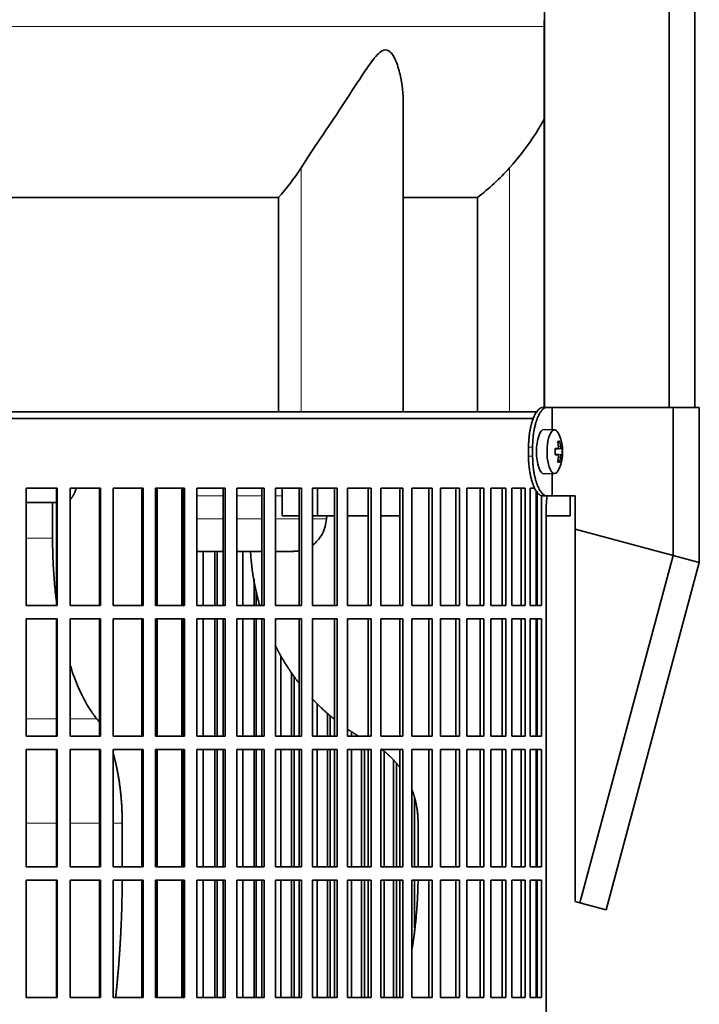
# Model space of a CAD drawing. Header units: millimetres. Extents: x 421 to 1312, y -2484 to 1869.
# Tile 23 of 33: x 1096 to 1250, y -351 to -128. Entities that reach past the tile are written whole.
import ezdxf

# ---------------------------------------------------------------- set-up
doc = ezdxf.new("R2010")
doc.units = ezdxf.units.MM
for name, color, linetype in [('M5X8_UNI7687', 7, 'Continuous'), ('MID_344-6', 7, 'Continuous'), ('VSI344-454_FILTR', 7, 'Continuous'), ('VSI344-454_SUPPO', 7, 'Continuous'), ('VSI344-454_TERMI', 7, 'Continuous'), ('VSI344_DIFFUSORE', 7, 'Continuous')]:
    doc.layers.add(name, color=color, linetype=linetype)

# ---------------------------------------------------------------- blocks, each defined once
blk = doc.blocks.new('SE3')
at = {"layer": 'M5X8_UNI7687', "color": 7, "linetype": 'Continuous', "lineweight": 35}
for p, q in [((1217.1, -220.92), (1214.75, -220.85)), ((1218.26, -223.51), (1217.85, -223.82)), ((1218.63, -225.14), (1217.23, -225.26)), ((1217.23, -225.19), (1217.81, -225.14)), ((1218.82, -225.15), (1217.23, -225.27)), ((1218.82, -226.54), (1217.23, -226.42)), ((1217.23, -226.43), (1218.63, -226.56)), ((1217.81, -226.56), (1217.23, -226.5)), ((1218.26, -228.18), (1217.85, -227.88)), ((1214.75, -230.85), (1217.1, -230.78))]:
    blk.add_line(p, q, dxfattribs=at)
at = {"layer": 'M5X8_UNI7687', "color": 4, "linetype": 'Continuous', "lineweight": 9}
for p, q in [((1217.23, -225.19), (1217.8, -225.14)), ((1217.8, -226.56), (1217.23, -226.5)), ((1217.97, -224.68), (1218.46, -224.64)), ((1218.46, -227.05), (1217.97, -227.01))]:
    blk.add_line(p, q, dxfattribs=at)
at = {"layer": 'M5X8_UNI7687', "color": 7, "linetype": 'Continuous', "lineweight": 35}
for centre, radius, start, end in [((1208.91, -225.85), 10, 337.7946, 22.2054), ((1209.23, -225.85), 9.62, 355.8727, 4.1273)]:
    blk.add_arc(centre, radius, start, end, dxfattribs=at)
for centre, major_axis, ratio, start_param, end_param in [((1214.74, -225.85), (0, -5), 0.34202, 3.141593, 6.283185), ((1217.09, -225.85), (0, -4.93), 0.34202, 2.444185, 6.283185), ((1210.99, -228.91), (7.67, 5.19), 0.199978, 0.212267, 0.361959), ((1208.98, -225.85), (0, 10), 0.906308, 4.833518, 4.948078), ((1208.87, -225.85), (0, 10), 0.965926, 4.833518, 4.948078), ((1208.92, -226), (9.97, 0.82), 0.029809, 0.468971, 0.583531), ((1212.03, -225.85), (0, -9.26), 0.562348, 1.49595, 1.645642), ((1208.92, -225.69), (9.97, -0.82), 0.029809, -0.583531, -0.468971), ((1208.92, -226), (9.97, 0.82), 0.029809, 0.112154, 0.226713), ((1208.92, -225.69), (9.97, -0.82), 0.029809, -0.226713, -0.112154), ((1208.98, -225.85), (0, -10), 0.906308, 1.335108, 1.449667), ((1210.99, -222.78), (7.67, -5.19), 0.199978, -0.361959, -0.212267), ((1208.87, -225.85), (0, -10), 0.965926, 1.335108, 1.449667), ((1214.74, -225.85), (0, -5), 0.34202, 0, 0.010116), ((1217.09, -225.85), (0, -4.93), 0.34202, 0, 0.697408)]:
    blk.add_ellipse(centre, major_axis=major_axis, ratio=ratio, start_param=start_param, end_param=end_param, dxfattribs=at)
for points in [[(1217.8, -225.14), (1217.81, -225.14), (1217.82, -225.13), (1217.85, -225.13), (1217.86, -225.11), (1217.88, -225.1), (1217.9, -225.08), (1217.92, -225.05), (1217.93, -225.02), (1217.94, -224.99), (1217.96, -224.95), (1217.96, -224.91), (1217.97, -224.87), (1217.98, -224.83), (1217.98, -224.78), (1217.98, -224.74), (1217.98, -224.69), (1217.97, -224.66), (1217.97, -224.64)], [(1217.97, -227.05), (1217.97, -227.04), (1217.98, -227), (1217.98, -226.96), (1217.98, -226.91), (1217.98, -226.87), (1217.97, -226.82), (1217.96, -226.78), (1217.96, -226.74), (1217.94, -226.7), (1217.93, -226.67), (1217.92, -226.64), (1217.9, -226.62), (1217.88, -226.6), (1217.86, -226.58), (1217.85, -226.57), (1217.82, -226.56), (1217.81, -226.56), (1217.8, -226.56)], [(1218.46, -224.64), (1218.46, -224.66), (1218.46, -224.69), (1218.47, -224.74), (1218.48, -224.78), (1218.49, -224.83), (1218.5, -224.87), (1218.51, -224.91), (1218.52, -224.95), (1218.53, -224.99), (1218.54, -225.02), (1218.56, -225.05), (1218.57, -225.08), (1218.58, -225.1), (1218.59, -225.11), (1218.6, -225.13), (1218.62, -225.13), (1218.62, -225.14), (1218.63, -225.14)], [(1218.63, -226.56), (1218.62, -226.56), (1218.62, -226.56), (1218.6, -226.57), (1218.59, -226.58), (1218.58, -226.6), (1218.57, -226.62), (1218.56, -226.64), (1218.54, -226.67), (1218.53, -226.7), (1218.52, -226.74), (1218.51, -226.78), (1218.5, -226.82), (1218.49, -226.87), (1218.48, -226.91), (1218.47, -226.96), (1218.46, -227), (1218.46, -227.04), (1218.46, -227.05)]]:
    blk.add_open_spline(points, degree=3, dxfattribs=at)
at = {"layer": 'MID_344-6', "color": 7, "linetype": 'Continuous', "lineweight": 35}
for p, q in [((1214.82, 1076.15), (1214.82, -215.85)), ((1242.95, -215.85), (1242.95, 1076.15)), ((1248.75, -215.85), (1248.75, 1076.15)), ((1214.75, -128.53), (1214.75, -215.85))]:
    blk.add_line(p, q, dxfattribs=at)
at = {"layer": 'VSI344-454_FILTR', "color": 7, "linetype": 'Continuous', "lineweight": 35}
for p, q in [((935.45, -218.35), (1212.42, -218.35)), ((1097.92, -234.1), (1104.87, -234.1)), ((1097.92, -260.6), (1097.92, -234.1)), ((1104.71, -260.6), (1104.71, -234.1)), ((1104.87, -260.6), (1104.87, -234.1)), ((1107.79, -234.1), (1114.65, -234.1)), ((1107.79, -260.6), (1107.79, -234.1)), ((1114.42, -260.6), (1114.42, -234.1)), ((1114.65, -260.6), (1114.65, -234.1)), ((1117.53, -234.1), (1124.26, -234.1)), ((1117.53, -260.6), (1117.53, -234.1)), ((1123.96, -260.6), (1123.96, -234.1)), ((1124.26, -260.6), (1124.26, -234.1)), ((1127.08, -234.1), (1133.65, -234.1)), ((1127.08, -260.6), (1127.08, -234.1)), ((1133.29, -260.6), (1133.29, -234.1)), ((1133.65, -260.6), (1133.65, -234.1)), ((1136.39, -234.1), (1142.77, -234.1)), ((1136.39, -260.6), (1136.39, -234.1)), ((1142.34, -260.6), (1142.34, -234.1)), ((1142.77, -260.6), (1142.77, -234.1)), ((1145.42, -234.1), (1151.58, -234.1)), ((1145.42, -260.6), (1145.42, -234.1)), ((1151.09, -260.6), (1151.09, -234.1)), ((1151.58, -260.6), (1151.58, -234.1)), ((1154.13, -234.1), (1160.03, -234.1)), ((1154.13, -260.6), (1154.13, -234.1)), ((1159.49, -260.6), (1159.49, -234.1)), ((1160.03, -260.6), (1160.03, -234.1)), ((1162.48, -234.1), (1168.09, -234.1)), ((1162.48, -260.6), (1162.48, -234.1)), ((1167.49, -260.6), (1167.49, -234.1)), ((1168.09, -260.6), (1168.09, -234.1)), ((1170.41, -234.1), (1175.72, -234.1)), ((1170.41, -260.6), (1170.41, -234.1)), ((1175.07, -260.6), (1175.07, -234.1)), ((1175.72, -260.6), (1175.72, -234.1)), ((1177.9, -234.1), (1182.88, -234.1)), ((1177.9, -260.6), (1177.9, -234.1)), ((1182.17, -260.6), (1182.17, -234.1)), ((1182.88, -260.6), (1182.88, -234.1)), ((1184.91, -234.1), (1189.53, -234.1)), ((1184.91, -260.6), (1184.91, -234.1)), ((1188.77, -260.6), (1188.77, -234.1)), ((1189.53, -260.6), (1189.53, -234.1)), ((1191.4, -234.1), (1195.64, -234.1)), ((1191.4, -260.6), (1191.4, -234.1)), ((1194.84, -260.6), (1194.84, -234.1)), ((1195.64, -260.6), (1195.64, -234.1)), ((1197.35, -234.1), (1201.18, -234.1)), ((1197.35, -260.6), (1197.35, -234.1)), ((1200.34, -260.6), (1200.34, -234.1)), ((1201.18, -260.6), (1201.18, -234.1)), ((1202.72, -234.1), (1206.13, -234.1)), ((1202.72, -260.6), (1202.72, -234.1)), ((1205.25, -260.6), (1205.25, -234.1)), ((1206.13, -260.6), (1206.13, -234.1)), ((1207.48, -234.1), (1210.45, -234.1)), ((1207.48, -260.6), (1207.48, -234.1)), ((1209.55, -260.6), (1209.55, -234.1)), ((1210.45, -260.6), (1210.45, -234.1)), ((1211.62, -234.1), (1212.67, -234.1)), ((1211.62, -260.6), (1211.62, -234.1)), ((1213.21, -260.6), (1213.21, -235.03)), ((1214.14, -260.6), (1214.14, -235.79)), ((1215.23, -509.35), (1215.23, -238.35)), ((1137.85, -260.6), (1137.85, -248.35)), ((1140.49, -260.6), (1140.49, -248.35)), ((1140.95, -260.6), (1140.95, -248.35)), ((1146.76, -260.6), (1146.76, -248.35)), ((1149.31, -260.6), (1149.31, -254.58)), ((1149.82, -260.6), (1149.82, -257.33)), ((1097.92, -260.6), (1104.87, -260.6)), ((1107.79, -260.6), (1114.65, -260.6)), ((1117.53, -260.6), (1124.26, -260.6)), ((1127.08, -260.6), (1133.65, -260.6)), ((1136.39, -260.6), (1142.77, -260.6)), ((1145.42, -260.6), (1151.58, -260.6)), ((1154.13, -260.6), (1160.03, -260.6)), ((1162.48, -260.6), (1168.09, -260.6)), ((1170.41, -260.6), (1175.72, -260.6)), ((1177.9, -260.6), (1182.88, -260.6)), ((1184.91, -260.6), (1189.53, -260.6)), ((1191.4, -260.6), (1195.64, -260.6)), ((1197.35, -260.6), (1201.18, -260.6)), ((1202.72, -260.6), (1206.13, -260.6)), ((1207.48, -260.6), (1210.45, -260.6)), ((1211.62, -260.6), (1214.14, -260.6)), ((1097.92, -263.6), (1104.87, -263.6)), ((1097.92, -290.1), (1097.92, -263.6)), ((1104.71, -290.1), (1104.71, -263.6)), ((1104.87, -290.1), (1104.87, -263.6)), ((1107.79, -263.6), (1114.65, -263.6)), ((1107.79, -290.1), (1107.79, -263.6)), ((1114.42, -290.1), (1114.42, -263.6)), ((1114.65, -290.1), (1114.65, -263.6)), ((1117.53, -263.6), (1124.26, -263.6)), ((1117.53, -290.1), (1117.53, -263.6)), ((1123.96, -290.1), (1123.96, -263.6)), ((1124.26, -290.1), (1124.26, -263.6)), ((1127.08, -263.6), (1133.65, -263.6)), ((1127.08, -290.1), (1127.08, -263.6)), ((1133.29, -290.1), (1133.29, -263.6)), ((1133.65, -290.1), (1133.65, -263.6)), ((1136.39, -263.6), (1142.77, -263.6)), ((1136.39, -290.1), (1136.39, -263.6)), ((1137.85, -290.1), (1137.85, -263.6)), ((1140.49, -290.1), (1140.49, -263.6)), ((1140.95, -290.1), (1140.95, -263.6)), ((1142.34, -290.1), (1142.34, -263.6)), ((1142.77, -290.1), (1142.77, -263.6)), ((1145.42, -263.6), (1151.58, -263.6)), ((1145.42, -290.1), (1145.42, -263.6)), ((1146.76, -290.1), (1146.76, -263.6)), ((1149.31, -290.1), (1149.31, -263.6)), ((1149.82, -290.1), (1149.82, -263.6)), ((1151.09, -290.1), (1151.09, -263.6)), ((1151.58, -290.1), (1151.58, -263.6)), ((1154.13, -263.6), (1160.03, -263.6)), ((1154.13, -290.1), (1154.13, -263.6)), ((1159.49, -290.1), (1159.49, -263.6)), ((1160.03, -290.1), (1160.03, -263.6)), ((1162.48, -263.6), (1168.09, -263.6)), ((1162.48, -290.1), (1162.48, -263.6)), ((1167.49, -290.1), (1167.49, -263.6)), ((1168.09, -290.1), (1168.09, -263.6)), ((1170.41, -263.6), (1175.72, -263.6)), ((1170.41, -290.1), (1170.41, -263.6)), ((1175.07, -290.1), (1175.07, -263.6)), ((1175.72, -290.1), (1175.72, -263.6)), ((1177.9, -263.6), (1182.88, -263.6)), ((1177.9, -290.1), (1177.9, -263.6)), ((1182.17, -290.1), (1182.17, -263.6)), ((1182.88, -290.1), (1182.88, -263.6)), ((1184.91, -263.6), (1189.53, -263.6)), ((1184.91, -290.1), (1184.91, -263.6)), ((1188.77, -290.1), (1188.77, -263.6)), ((1189.53, -290.1), (1189.53, -263.6)), ((1191.4, -263.6), (1195.64, -263.6)), ((1191.4, -290.1), (1191.4, -263.6)), ((1194.84, -290.1), (1194.84, -263.6)), ((1195.64, -290.1), (1195.64, -263.6)), ((1197.35, -263.6), (1201.18, -263.6)), ((1197.35, -290.1), (1197.35, -263.6)), ((1200.34, -290.1), (1200.34, -263.6)), ((1201.18, -290.1), (1201.18, -263.6)), ((1202.72, -263.6), (1206.13, -263.6)), ((1202.72, -290.1), (1202.72, -263.6)), ((1205.25, -290.1), (1205.25, -263.6)), ((1206.13, -290.1), (1206.13, -263.6)), ((1207.48, -263.6), (1210.45, -263.6)), ((1207.48, -290.1), (1207.48, -263.6)), ((1209.55, -290.1), (1209.55, -263.6)), ((1210.45, -290.1), (1210.45, -263.6)), ((1211.62, -263.6), (1214.14, -263.6)), ((1211.62, -290.1), (1211.62, -263.6)), ((1213.21, -290.1), (1213.21, -263.6)), ((1214.14, -290.1), (1214.14, -263.6)), ((1155.34, -290.1), (1155.34, -271.9)), ((1157.78, -290.1), (1157.78, -275.8)), ((1158.35, -290.1), (1158.35, -276.61)), ((1163.54, -290.1), (1163.54, -282.71)), ((1165.87, -290.1), (1165.87, -284.89)), ((1166.5, -290.1), (1166.5, -285.44)), ((1097.92, -290.1), (1104.87, -290.1)), ((1107.79, -290.1), (1114.65, -290.1)), ((1117.53, -290.1), (1124.26, -290.1)), ((1127.08, -290.1), (1133.65, -290.1)), ((1136.39, -290.1), (1142.77, -290.1)), ((1145.42, -290.1), (1151.58, -290.1)), ((1154.13, -290.1), (1160.03, -290.1)), ((1162.48, -290.1), (1168.09, -290.1)), ((1170.41, -290.1), (1175.72, -290.1)), ((1171.33, -290.1), (1171.33, -289.08)), ((1177.9, -290.1), (1182.88, -290.1)), ((1184.91, -290.1), (1189.53, -290.1)), ((1191.4, -290.1), (1195.64, -290.1)), ((1197.35, -290.1), (1201.18, -290.1)), ((1202.72, -290.1), (1206.13, -290.1)), ((1207.48, -290.1), (1210.45, -290.1)), ((1211.62, -290.1), (1214.14, -290.1)), ((1097.92, -293.1), (1104.87, -293.1)), ((1097.92, -319.6), (1097.92, -293.1)), ((1104.71, -319.6), (1104.71, -293.1)), ((1104.87, -319.6), (1104.87, -293.1)), ((1107.79, -293.1), (1114.65, -293.1)), ((1107.79, -319.6), (1107.79, -293.1)), ((1114.42, -319.6), (1114.42, -293.1)), ((1114.65, -319.6), (1114.65, -293.1)), ((1117.53, -293.1), (1124.26, -293.1)), ((1117.53, -319.6), (1117.53, -293.1)), ((1123.96, -319.6), (1123.96, -293.1)), ((1124.26, -319.6), (1124.26, -293.1)), ((1127.08, -293.1), (1133.65, -293.1)), ((1127.08, -319.6), (1127.08, -293.1)), ((1133.29, -319.6), (1133.29, -293.1)), ((1133.65, -319.6), (1133.65, -293.1)), ((1136.39, -293.1), (1142.77, -293.1)), ((1136.39, -319.6), (1136.39, -293.1)), ((1137.85, -319.6), (1137.85, -293.1)), ((1140.49, -319.6), (1140.49, -293.1)), ((1140.95, -319.6), (1140.95, -293.1)), ((1142.34, -319.6), (1142.34, -293.1)), ((1142.77, -319.6), (1142.77, -293.1)), ((1145.42, -293.1), (1151.58, -293.1)), ((1145.42, -319.6), (1145.42, -293.1)), ((1146.76, -319.6), (1146.76, -293.1)), ((1149.31, -319.6), (1149.31, -293.1)), ((1149.82, -319.6), (1149.82, -293.1)), ((1151.09, -319.6), (1151.09, -293.1)), ((1151.58, -319.6), (1151.58, -293.1)), ((1154.13, -293.1), (1160.03, -293.1)), ((1154.13, -319.6), (1154.13, -293.1)), ((1155.34, -319.6), (1155.34, -293.1)), ((1157.78, -319.6), (1157.78, -293.1)), ((1158.35, -319.6), (1158.35, -293.1)), ((1159.49, -319.6), (1159.49, -293.1)), ((1160.03, -319.6), (1160.03, -293.1)), ((1162.48, -293.1), (1168.09, -293.1)), ((1162.48, -319.6), (1162.48, -293.1)), ((1163.54, -319.6), (1163.54, -293.1)), ((1165.87, -319.6), (1165.87, -293.1)), ((1166.5, -319.6), (1166.5, -293.1)), ((1167.49, -319.6), (1167.49, -293.1)), ((1168.09, -319.6), (1168.09, -293.1)), ((1170.41, -293.1), (1175.72, -293.1)), ((1170.41, -319.6), (1170.41, -293.1)), ((1171.33, -319.6), (1171.33, -293.1)), ((1173.53, -319.6), (1173.53, -293.1)), ((1174.22, -319.6), (1174.22, -293.1)), ((1175.07, -319.6), (1175.07, -293.1)), ((1175.72, -319.6), (1175.72, -293.1)), ((1177.9, -293.1), (1182.88, -293.1)), ((1177.9, -319.6), (1177.9, -293.1)), ((1182.17, -319.6), (1182.17, -293.1)), ((1182.88, -319.6), (1182.88, -293.1)), ((1184.91, -293.1), (1189.53, -293.1)), ((1184.91, -319.6), (1184.91, -293.1)), ((1188.77, -319.6), (1188.77, -293.1)), ((1189.53, -319.6), (1189.53, -293.1)), ((1191.4, -293.1), (1195.64, -293.1)), ((1191.4, -319.6), (1191.4, -293.1)), ((1194.84, -319.6), (1194.84, -293.1)), ((1195.64, -319.6), (1195.64, -293.1)), ((1197.35, -293.1), (1201.18, -293.1)), ((1197.35, -319.6), (1197.35, -293.1)), ((1200.34, -319.6), (1200.34, -293.1)), ((1201.18, -319.6), (1201.18, -293.1)), ((1202.72, -293.1), (1206.13, -293.1)), ((1202.72, -319.6), (1202.72, -293.1)), ((1205.25, -319.6), (1205.25, -293.1)), ((1206.13, -319.6), (1206.13, -293.1)), ((1207.48, -293.1), (1210.45, -293.1)), ((1207.48, -319.6), (1207.48, -293.1)), ((1209.55, -319.6), (1209.55, -293.1)), ((1210.45, -319.6), (1210.45, -293.1)), ((1211.62, -293.1), (1214.14, -293.1)), ((1211.62, -319.6), (1211.62, -293.1)), ((1213.21, -319.6), (1213.21, -293.1)), ((1214.14, -319.6), (1214.14, -293.1)), ((1178.68, -319.6), (1178.68, -293.56)), ((1180.74, -319.6), (1180.74, -295.45)), ((1181.47, -319.6), (1181.47, -296.25)), ((1185.54, -319.6), (1185.54, -304)), ((1097.92, -319.6), (1104.87, -319.6)), ((1107.79, -319.6), (1114.65, -319.6)), ((1117.53, -319.6), (1124.26, -319.6)), ((1127.08, -319.6), (1133.65, -319.6)), ((1136.39, -319.6), (1142.77, -319.6)), ((1145.42, -319.6), (1151.58, -319.6)), ((1154.13, -319.6), (1160.03, -319.6)), ((1162.48, -319.6), (1168.09, -319.6)), ((1170.41, -319.6), (1175.72, -319.6)), ((1177.9, -319.6), (1182.88, -319.6)), ((1184.91, -319.6), (1189.53, -319.6)), ((1191.4, -319.6), (1195.64, -319.6)), ((1197.35, -319.6), (1201.18, -319.6)), ((1202.72, -319.6), (1206.13, -319.6)), ((1207.48, -319.6), (1210.45, -319.6)), ((1211.62, -319.6), (1214.14, -319.6)), ((1097.92, -322.6), (1104.87, -322.6)), ((1097.92, -349.1), (1097.92, -322.6)), ((1104.71, -349.1), (1104.71, -322.6)), ((1104.87, -349.1), (1104.87, -322.6)), ((1107.79, -322.6), (1114.65, -322.6)), ((1107.79, -349.1), (1107.79, -322.6)), ((1114.42, -349.1), (1114.42, -322.6)), ((1114.65, -349.1), (1114.65, -322.6)), ((1117.53, -322.6), (1124.26, -322.6)), ((1117.53, -349.1), (1117.53, -322.6)), ((1123.96, -349.1), (1123.96, -322.6)), ((1124.26, -349.1), (1124.26, -322.6)), ((1127.08, -322.6), (1133.65, -322.6)), ((1127.08, -349.1), (1127.08, -322.6)), ((1133.29, -349.1), (1133.29, -322.6)), ((1133.65, -349.1), (1133.65, -322.6)), ((1136.39, -322.6), (1142.77, -322.6)), ((1136.39, -349.1), (1136.39, -322.6)), ((1137.85, -349.1), (1137.85, -322.6)), ((1140.49, -349.1), (1140.49, -322.6)), ((1140.95, -349.1), (1140.95, -322.6)), ((1142.34, -349.1), (1142.34, -322.6)), ((1142.77, -349.1), (1142.77, -322.6)), ((1145.42, -322.6), (1151.58, -322.6)), ((1145.42, -349.1), (1145.42, -322.6)), ((1146.76, -349.1), (1146.76, -322.6)), ((1149.31, -349.1), (1149.31, -322.6)), ((1149.82, -349.1), (1149.82, -322.6)), ((1151.09, -349.1), (1151.09, -322.6)), ((1151.58, -349.1), (1151.58, -322.6)), ((1154.13, -322.6), (1160.03, -322.6)), ((1154.13, -349.1), (1154.13, -322.6)), ((1155.34, -349.1), (1155.34, -322.6)), ((1157.78, -349.1), (1157.78, -322.6)), ((1158.35, -349.1), (1158.35, -322.6)), ((1159.49, -349.1), (1159.49, -322.6)), ((1160.03, -349.1), (1160.03, -322.6)), ((1162.48, -322.6), (1168.09, -322.6)), ((1162.48, -349.1), (1162.48, -322.6)), ((1163.54, -349.1), (1163.54, -322.6)), ((1165.87, -349.1), (1165.87, -322.6)), ((1166.5, -349.1), (1166.5, -322.6)), ((1167.49, -349.1), (1167.49, -322.6)), ((1168.09, -349.1), (1168.09, -322.6)), ((1170.41, -322.6), (1175.72, -322.6)), ((1170.41, -349.1), (1170.41, -322.6)), ((1171.33, -349.1), (1171.33, -322.6)), ((1173.53, -349.1), (1173.53, -322.6)), ((1174.22, -349.1), (1174.22, -322.6)), ((1175.07, -349.1), (1175.07, -322.6)), ((1175.72, -349.1), (1175.72, -322.6)), ((1177.9, -322.6), (1182.88, -322.6)), ((1177.9, -349.1), (1177.9, -322.6)), ((1178.68, -349.1), (1178.68, -322.6)), ((1180.74, -349.1), (1180.74, -322.6)), ((1181.47, -349.1), (1181.47, -322.6)), ((1182.17, -349.1), (1182.17, -322.6)), ((1182.88, -349.1), (1182.88, -322.6)), ((1184.91, -322.6), (1189.53, -322.6)), ((1184.91, -349.1), (1184.91, -322.6)), ((1185.54, -333.37), (1185.54, -322.6)), ((1188.77, -349.1), (1188.77, -322.6)), ((1189.53, -349.1), (1189.53, -322.6)), ((1191.4, -322.6), (1195.64, -322.6)), ((1191.4, -349.1), (1191.4, -322.6)), ((1194.84, -349.1), (1194.84, -322.6)), ((1195.64, -349.1), (1195.64, -322.6)), ((1197.35, -322.6), (1201.18, -322.6)), ((1197.35, -349.1), (1197.35, -322.6)), ((1200.34, -349.1), (1200.34, -322.6)), ((1201.18, -349.1), (1201.18, -322.6)), ((1202.72, -322.6), (1206.13, -322.6)), ((1202.72, -349.1), (1202.72, -322.6)), ((1205.25, -349.1), (1205.25, -322.6)), ((1206.13, -349.1), (1206.13, -322.6)), ((1207.48, -322.6), (1210.45, -322.6)), ((1207.48, -349.1), (1207.48, -322.6)), ((1209.55, -349.1), (1209.55, -322.6)), ((1210.45, -349.1), (1210.45, -322.6)), ((1211.62, -322.6), (1214.14, -322.6)), ((1211.62, -349.1), (1211.62, -322.6)), ((1213.21, -349.1), (1213.21, -322.6)), ((1214.14, -349.1), (1214.14, -322.6)), ((1097.92, -349.1), (1104.87, -349.1)), ((1107.79, -349.1), (1114.65, -349.1)), ((1117.53, -349.1), (1124.26, -349.1)), ((1127.08, -349.1), (1133.65, -349.1)), ((1136.39, -349.1), (1142.77, -349.1)), ((1145.42, -349.1), (1151.58, -349.1)), ((1154.13, -349.1), (1160.03, -349.1)), ((1162.48, -349.1), (1168.09, -349.1)), ((1170.41, -349.1), (1175.72, -349.1)), ((1177.9, -349.1), (1182.88, -349.1)), ((1184.91, -349.1), (1189.53, -349.1)), ((1191.4, -349.1), (1195.64, -349.1)), ((1197.35, -349.1), (1201.18, -349.1)), ((1202.72, -349.1), (1206.13, -349.1)), ((1207.48, -349.1), (1210.45, -349.1)), ((1211.62, -349.1), (1214.14, -349.1))]:
    blk.add_line(p, q, dxfattribs=at)
blk.add_open_spline([(1215.23, -238.35), (1215.23, -238.27), (1215.23, -238.13), (1215.24, -237.91), (1215.25, -237.69), (1215.26, -237.48), (1215.27, -237.27), (1215.29, -237.06), (1215.3, -236.85), (1215.33, -236.64), (1215.37, -236.28), (1215.41, -236), (1215.45, -235.8)], degree=3, knots=[0, 0, 0, 0, 0.027983, 0.0557899, 0.0834734, 0.1110867, 0.1386835, 0.1663177, 0.1940428, 0.2219119, 0.2499772, 0.3401037, 0.3401037, 0.3401037, 0.3401037], dxfattribs=at)
at = {"layer": 'VSI344-454_SUPPO', "color": 7, "linetype": 'Continuous', "lineweight": 35}
for p, q in [((936.45, -216.85), (1213.22, -216.85)), ((1127.42, -260.6), (1127.42, -234.1)), ((1133.02, -260.6), (1133.02, -234.1)), ((1155.66, -240.35), (1155.66, -234.1)), ((1163.6, -240.35), (1163.6, -234.1)), ((1212.95, -260.6), (1212.95, -234.66)), ((1104.71, -237.35), (1097.92, -237.35)), ((1103.84, -245.35), (1103.84, -237.35)), ((1220.6, -240.35), (1220.6, -235.85)), ((1155.66, -240.35), (1159.49, -240.35)), ((1162.48, -240.35), (1163.6, -240.35)), ((1163.6, -240.35), (1167.49, -240.35)), ((1165.73, -240.35), (1165.67, -241.04)), ((1170.41, -240.35), (1175.07, -240.35)), ((1177.9, -240.35), (1182.17, -240.35)), ((1212.95, -240.35), (1213.21, -240.35)), ((1215.23, -240.35), (1220.6, -240.35)), ((1133.02, -248.35), (1133.29, -248.35)), ((1136.39, -248.35), (1142.34, -248.35)), ((1145.42, -248.35), (1151.09, -248.35)), ((1154.13, -248.35), (1158.31, -248.35)), ((1127.42, -290.1), (1127.42, -263.6)), ((1133.02, -290.1), (1133.02, -263.6)), ((1212.95, -290.1), (1212.95, -263.6)), ((1127.42, -319.6), (1127.42, -293.1)), ((1133.02, -319.6), (1133.02, -293.1)), ((1212.95, -319.6), (1212.95, -293.1)), ((1119.57, -319.6), (1119.57, -309.7)), ((1186.31, -319.6), (1186.31, -309.7)), ((1127.42, -349.1), (1127.42, -322.6)), ((1133.02, -349.1), (1133.02, -322.6)), ((1212.95, -349.1), (1212.95, -322.6))]:
    blk.add_line(p, q, dxfattribs=at)
at = {"layer": 'VSI344-454_SUPPO', "color": 4, "linetype": 'Continuous', "lineweight": 9}
for p, q in [((1133.29, -235.82), (1133.02, -235.82)), ((1142.34, -235.82), (1136.39, -235.82)), ((1151.09, -235.82), (1145.42, -235.82)), ((1155.66, -235.82), (1154.13, -235.82)), ((1133.02, -241.04), (1133.29, -241.04)), ((1136.39, -241.04), (1142.34, -241.04)), ((1145.42, -241.04), (1151.09, -241.04)), ((1154.13, -241.04), (1159.49, -241.04)), ((1162.48, -241.04), (1165.67, -241.04)), ((1097.92, -245.35), (1103.84, -245.35)), ((1097.92, -286.13), (1104.71, -286.13)), ((1107.79, -286.13), (1113.81, -286.13)), ((1097.92, -309.7), (1104.71, -309.7)), ((1107.79, -309.7), (1114.42, -309.7)), ((1117.53, -309.7), (1119.57, -309.7))]:
    blk.add_line(p, q, dxfattribs=at)
at = {"layer": 'VSI344-454_SUPPO', "color": 7, "linetype": 'Continuous', "lineweight": 35}
for points, degree, knots in [([(1107.79, -236.72), (1107.8, -236.72), (1107.83, -236.68), (1107.9, -236.61), (1107.99, -236.5), (1108.08, -236.39), (1108.16, -236.28), (1108.24, -236.16), (1108.32, -236.04), (1108.4, -235.91), (1108.48, -235.78), (1108.55, -235.65), (1108.62, -235.51), (1108.69, -235.37), (1108.79, -235.15), (1108.93, -234.83), (1109.06, -234.48), (1109.14, -234.25), (1109.16, -234.18)], 3, [0.278994, 0.278994, 0.278994, 0.278994, 0.281711, 0.30324, 0.3244693, 0.3453991, 0.3660293, 0.3863599, 0.4063909, 0.4261223, 0.4455542, 0.4646864, 0.4835192, 0.5020524, 0.5202861, 0.5697227, 0.6188322, 0.6436574, 0.6436574, 0.6436574, 0.6436574]), ([(1162.48, -246.95), (1162.88, -246.65), (1163.71, -245.9), (1164.71, -244.49), (1165.42, -242.81), (1165.59, -241.63), (1165.67, -241.04)], 3, [0.6618207, 0.6618207, 0.6618207, 0.6618207, 0.7370741, 0.8280903, 0.9157328, 1, 1, 1, 1]), ([(1104.7, -259.35), (1104.64, -258.89), (1104.42, -257.04), (1104.12, -253.77), (1103.89, -249.55), (1103.86, -246.74), (1103.84, -245.35)], 3, [0.7211557, 0.7211557, 0.7211557, 0.7211557, 0.7499879, 0.8349442, 0.9182801, 1, 1, 1, 1]), ([(1148.51, -248.35), (1148.82, -254.07), (1150.31, -259.61), (1150.45, -260.12), (1150.59, -260.62)], 2, [0.0519192, 0.0519192, 0.0519192, 0.25, 0.25, 0.2681048, 0.2681048, 0.2681048]), ([(1154.03, -269.46), (1154.86, -271.14), (1155.81, -272.75), (1157.48, -275.58), (1159.46, -278.14)], 2, [0.4340761, 0.4340761, 0.4340761, 0.5, 0.5, 0.6156148, 0.6156148, 0.6156148]), ([(1113.81, -286.13), (1113.59, -285.86), (1113.13, -285.28), (1112.42, -284.25), (1111.58, -282.91), (1110.67, -281.23), (1109.35, -278.42), (1108.41, -275.92), (1107.82, -274.06), (1107.79, -273.98)], 3, [0, 0, 0, 0, 0.0369621, 0.0786432, 0.1250422, 0.1876, 0.2501534, 0.3862477, 0.3924382, 0.3924382, 0.3924382, 0.3924382]), ([(1162.39, -281.58), (1163.41, -282.67), (1164.49, -283.69), (1165.91, -285.05), (1167.42, -286.26)], 2, [0.696559, 0.696559, 0.696559, 0.75, 0.75, 0.8204835, 0.8204835, 0.8204835]), ([(1177.99, -292.99), (1179.05, -293.74), (1180, -294.65), (1181.21, -295.8), (1182.19, -297.11)], 2, [0.1287949, 0.1287949, 0.1287949, 0.25, 0.25, 0.3995248, 0.3995248, 0.3995248]), ([(1117.55, -294.01), (1117.79, -294.84), (1118.01, -295.73), (1118.77, -298.86), (1119.17, -302.44), (1119.57, -306), (1119.57, -309.7)], 2, [0.4292984, 0.4292984, 0.4292984, 0.5, 0.5, 0.75, 0.75, 1, 1, 1]), ([(1184.95, -302.16), (1185.3, -303.11), (1185.58, -304.12), (1186.31, -306.84), (1186.31, -309.7)], 2, [0.6596465, 0.6596465, 0.6596465, 0.75, 0.75, 1, 1, 1]), ([(1119.56, -322.6), (1119.54, -329.07), (1119.19, -335.46), (1118.82, -342.39), (1118.08, -349.1)], 2, [0.0187361, 0.0187361, 0.0187361, 0.25, 0.25, 0.499688, 0.499688, 0.499688]), ([(1186.31, -322.6), (1186.24, -328.65), (1185.47, -334.62), (1185.24, -336.41), (1184.94, -338.18)], 2, [0.0199355, 0.0199355, 0.0199355, 0.25, 0.25, 0.3183651, 0.3183651, 0.3183651])]:
    blk.add_open_spline(points, degree=degree, knots=knots, dxfattribs=at)
for points, degree in [([(1158.19, -248.34), (1158.63, -248.35), (1159.07, -248.31), (1159.5, -248.24)], 3), ([(1113.81, -286.13), (1114.13, -286.52), (1114.44, -286.96)], 2), ([(1170.39, -288.47), (1171.73, -289.39), (1173.13, -290.21)], 2)]:
    blk.add_open_spline(points, degree=degree, dxfattribs=at)
at = {"layer": 'VSI344-454_TERMI', "color": 7, "linetype": 'Continuous', "lineweight": 35}
for p, q in [((1214.46, -215.85), (1215.39, -215.85)), ((1215.39, -215.85), (1216.56, -215.85)), ((1216.56, -215.85), (1243.83, -215.85)), ((1216.56, -220.9), (1216.56, -215.85)), ((1243.83, -215.85), (1249.76, -215.85)), ((1243.83, -249.26), (1243.83, -215.85)), ((1249.76, -250.85), (1249.76, -215.85)), ((1211.24, -224.85), (1211.24, -226.85)), ((1212.16, -224.85), (1212.16, -226.85)), ((1216.56, -235.85), (1216.56, -230.79)), ((1215.39, -235.85), (1214.46, -235.85)), ((1215.39, -235.85), (1216.56, -235.85)), ((1216.56, -235.85), (1221.74, -235.85)), ((1221.74, -243.34), (1221.74, -235.85)), ((1221.74, -243.34), (1243.83, -249.26)), ((1221.74, -327.38), (1221.74, -243.34)), ((1243.83, -249.26), (1222.82, -327.67)), ((1249.76, -250.85), (1228.75, -329.26)), ((1243.83, -249.26), (1249.76, -250.85)), ((1222.82, -327.67), (1221.74, -327.38)), ((1228.75, -329.26), (1222.82, -327.67))]:
    blk.add_line(p, q, dxfattribs=at)
at = {"layer": 'VSI344-454_TERMI', "color": 4, "linetype": 'Continuous', "lineweight": 9}
for p, q in [((1211.24, -224.85), (1212.16, -224.85)), ((1212.16, -226.85), (1211.24, -226.85))]:
    blk.add_line(p, q, dxfattribs=at)
at = {"layer": 'VSI344-454_TERMI', "color": 7, "linetype": 'Continuous', "lineweight": 35}
for points, knots in [([(1211.24, -224.85), (1211.24, -224.75), (1211.24, -224.55), (1211.24, -224.25), (1211.25, -223.96), (1211.27, -223.67), (1211.28, -223.38), (1211.3, -223.09), (1211.33, -222.8), (1211.35, -222.51), (1211.39, -222.23), (1211.42, -221.95), (1211.46, -221.67), (1211.53, -221.21), (1211.64, -220.59), (1211.82, -219.83), (1212.02, -219.11), (1212.24, -218.46), (1212.48, -217.86), (1212.74, -217.34), (1213.01, -216.88), (1213.27, -216.55), (1213.49, -216.31), (1213.68, -216.14), (1213.88, -216.01), (1214.07, -215.92), (1214.27, -215.86), (1214.4, -215.85), (1214.46, -215.85)], [0, 0, 0, 0, 0.021051, 0.042002, 0.062876, 0.083693, 0.104478, 0.125254, 0.146042, 0.166866, 0.187748, 0.208712, 0.229779, 0.250971, 0.313214, 0.375619, 0.438632, 0.501394, 0.564154, 0.627126, 0.689277, 0.751393, 0.793158, 0.834556, 0.875762, 0.916954, 0.958308, 1, 1, 1, 1]), ([(1215.39, -215.85), (1215.36, -215.85), (1215.29, -215.85), (1215.19, -215.86), (1215.09, -215.89), (1215, -215.92), (1214.9, -215.96), (1214.8, -216.01), (1214.71, -216.08), (1214.61, -216.15), (1214.51, -216.23), (1214.41, -216.32), (1214.32, -216.41), (1214.16, -216.59), (1213.94, -216.88), (1213.66, -217.34), (1213.4, -217.86), (1213.16, -218.46), (1212.94, -219.11), (1212.74, -219.83), (1212.56, -220.59), (1212.44, -221.3), (1212.34, -221.94), (1212.27, -222.51), (1212.22, -223.09), (1212.19, -223.67), (1212.16, -224.25), (1212.16, -224.65), (1212.16, -224.85)], [0, 0, 0, 0, 0.020905, 0.041705, 0.062421, 0.083075, 0.103688, 0.124284, 0.144884, 0.165511, 0.186186, 0.206932, 0.227771, 0.248723, 0.310801, 0.372931, 0.435895, 0.498659, 0.561404, 0.62443, 0.686816, 0.749074, 0.79132, 0.833156, 0.874759, 0.916313, 0.958, 1, 1, 1, 1]), ([(1214.46, -235.85), (1214.43, -235.85), (1214.37, -235.84), (1214.27, -235.83), (1214.17, -235.81), (1214.07, -235.77), (1213.98, -235.73), (1213.88, -235.68), (1213.78, -235.62), (1213.69, -235.55), (1213.59, -235.47), (1213.49, -235.38), (1213.39, -235.28), (1213.23, -235.1), (1213.01, -234.81), (1212.74, -234.36), (1212.48, -233.83), (1212.24, -233.24), (1212.02, -232.58), (1211.82, -231.87), (1211.64, -231.11), (1211.51, -230.39), (1211.42, -229.75), (1211.35, -229.18), (1211.3, -228.61), (1211.26, -228.03), (1211.24, -227.44), (1211.24, -227.04), (1211.24, -226.85)], [0, 0, 0, 0, 0.0209, 0.041695, 0.062405, 0.083053, 0.103661, 0.12425, 0.144843, 0.165462, 0.18613, 0.206867, 0.227697, 0.24864, 0.310747, 0.372907, 0.43587, 0.498639, 0.561388, 0.624414, 0.686801, 0.749062, 0.791311, 0.833148, 0.874754, 0.91631, 0.957998, 1, 1, 1, 1]), ([(1212.16, -226.85), (1212.16, -226.95), (1212.16, -227.14), (1212.17, -227.44), (1212.17, -227.73), (1212.19, -228.03), (1212.2, -228.32), (1212.22, -228.61), (1212.25, -228.89), (1212.28, -229.18), (1212.31, -229.46), (1212.34, -229.75), (1212.38, -230.03), (1212.45, -230.48), (1212.56, -231.11), (1212.74, -231.87), (1212.94, -232.58), (1213.16, -233.24), (1213.4, -233.83), (1213.66, -234.36), (1213.94, -234.81), (1214.19, -235.14), (1214.41, -235.38), (1214.61, -235.55), (1214.8, -235.68), (1215, -235.78), (1215.19, -235.84), (1215.32, -235.84), (1215.39, -235.85)], [0, 0, 0, 0, 0.021051, 0.042001, 0.062873, 0.08369, 0.104474, 0.125249, 0.146036, 0.166859, 0.18774, 0.208703, 0.229768, 0.250959, 0.313199, 0.375603, 0.438616, 0.501374, 0.564129, 0.627102, 0.689223, 0.75131, 0.793093, 0.834507, 0.875728, 0.916932, 0.958298, 1, 1, 1, 1])]:
    blk.add_open_spline(points, degree=3, knots=knots, dxfattribs=at)
at = {"layer": 'VSI344_DIFFUSORE', "color": 4, "linetype": 'Continuous', "lineweight": 9}
for p, q in [((1214.75, -129.84), (936.82, -129.84)), ((1159.91, -216.85), (1159.91, -161.74)), ((1206.95, -216.85), (1206.95, -161.74))]:
    blk.add_line(p, q, dxfattribs=at)
at = {"layer": 'VSI344_DIFFUSORE', "color": 7, "linetype": 'Continuous', "lineweight": 35}
for p, q in [((1182.96, -216.85), (1182.96, -147.34)), ((1092.45, -168.47), (1154.79, -168.47)), ((1154.79, -168.47), (1154.79, -216.85)), ((1182.96, -168.47), (1199.7, -168.47)), ((1199.7, -168.47), (1199.7, -216.85))]:
    blk.add_line(p, q, dxfattribs=at)
for points, knots in [([(1182.96, -147.34), (1182.96, -145.14), (1182.74, -142.92), (1181.98, -139.55), (1181.63, -138.37), (1180.91, -136.77), (1180.63, -136.26), (1179.91, -135.42), (1179.46, -135.11), (1178.43, -135.16), (1177.9, -135.51), (1176.96, -136.38), (1176.54, -136.89), (1175.28, -138.51), (1174.51, -139.67), (1172.18, -143.18), (1170.62, -145.6), (1167.48, -150.37), (1165.91, -152.71), (1162.81, -157.31), (1161.28, -159.59), (1159.91, -161.74)], [0.2596572, 0.2596572, 0.2596572, 0.2596572, 0.375, 0.375, 0.4375, 0.4375, 0.46875, 0.46875, 0.5, 0.5, 0.53125, 0.53125, 0.5625, 0.5625, 0.625, 0.625, 0.75, 0.75, 0.875, 0.875, 1, 1, 1, 1]), ([(1214.77, -150.77), (1213.97, -152.22), (1213.1, -153.65), (1210.62, -157.34), (1208.88, -159.59), (1206.95, -161.74)], [0.7983155, 0.7983155, 0.7983155, 0.7983155, 0.875, 0.875, 1, 1, 1, 1])]:
    blk.add_open_spline(points, degree=3, knots=knots, dxfattribs=at)
for points in [[(1159.91, -161.74), (1158.35, -164.21), (1156.64, -166.45), (1154.79, -168.47)], [(1206.95, -161.74), (1204.74, -164.21), (1202.32, -166.45), (1199.7, -168.47)]]:
    blk.add_open_spline(points, degree=3, dxfattribs=at)

msp = doc.modelspace()

# ---------------------------------------------------------------- block references
msp.add_blockref('SE3', (0, 0))

doc.saveas('drawing.dxf')
